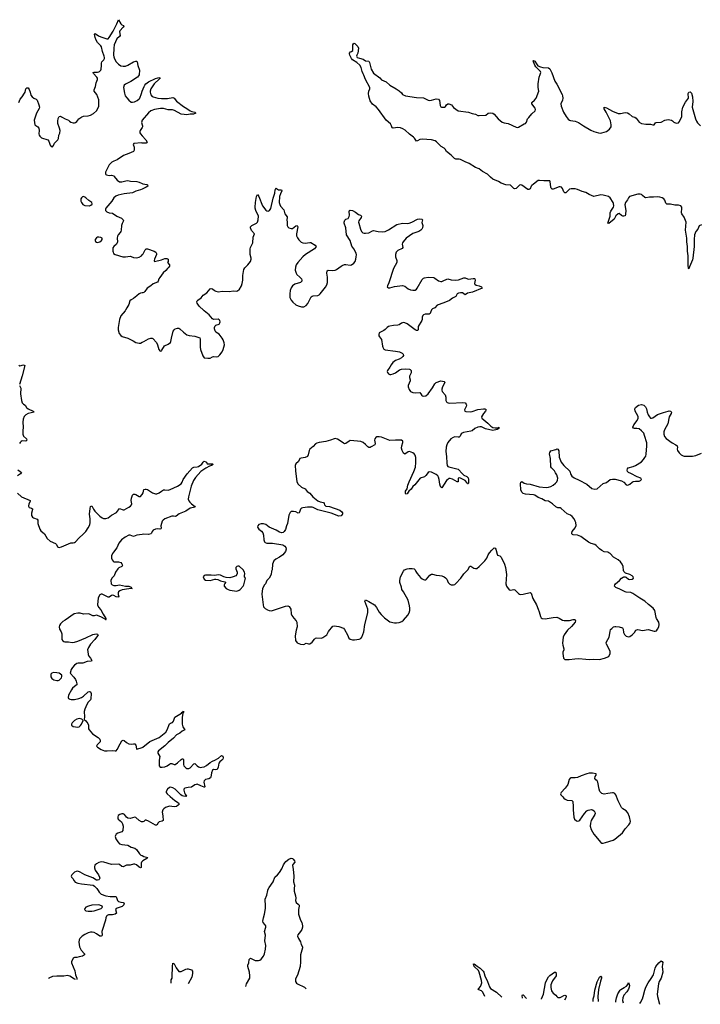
# Model space of a CAD drawing. Header units: inches. Extents: x 1603746 to 1744129, y 385869 to 533836.
# Tile 23 of 105: x 1647887 to 1659627, y 388037 to 405021. Entities that reach past the tile are written whole.
import ezdxf

# ---------------------------------------------------------------- set-up
doc = ezdxf.new("R2010")
doc.units = ezdxf.units.IN
doc.header["$MEASUREMENT"] = 0
for name, color, linetype in [('B6348', 7, 'Continuous'), ('B6349', 7, 'Continuous'), ('B6358', 7, 'Continuous'), ('B6359', 7, 'Continuous'), ('B6440', 7, 'Continuous'), ('B6450', 7, 'Continuous')]:
    doc.layers.add(name, color=color, linetype=linetype)

msp = doc.modelspace()

# ---------------------------------------------------------------- linework, layer by layer
at = {"layer": 'B6348', "color": 6, "elevation": 300}
for points in [[(1649238, 390000), (1649257, 389970), (1649294, 389934), (1649370, 389909), (1649450, 389898), (1649537, 389897), (1649550, 389890), (1649559, 389879), (1649574, 389830), (1649590, 389812), (1649630, 389799), (1649674, 389794), (1649685, 389785), (1649690, 389770), (1649683, 389750), (1649655, 389725), (1649552, 389688), (1649539, 389670), (1649557, 389610), (1649536, 389590), (1649490, 389581), (1649418, 389582), (1649395, 389570), (1649383, 389557), (1649373, 389530), (1649367, 389490), (1649307, 389310), (1649303, 389290), (1649309, 389231), (1649303, 389217), (1649290, 389210), (1649270, 389214), (1649213, 389253), (1649170, 389276), (1649138, 389282), (1649110, 389281), (1649070, 389271), (1649010, 389240), (1648963, 389210), (1648926, 389170), (1648915, 389150), (1648908, 389110), (1648920, 389030), (1648949, 388970), (1649002, 388910), (1649005, 388890), (1648970, 388870), (1648910, 388854), (1648874, 388846), (1648830, 388845), (1648819, 388841), (1648807, 388830), (1648782, 388770), (1648780, 388750), (1648836, 388616), (1648847, 388547), (1648870, 388490), (1648874, 388466), (1648873, 388463)], [(1648850, 388464), (1648830, 388472), (1648750, 388521), (1648710, 388531), (1648650, 388522), (1648530, 388523), (1648450, 388514), (1648391, 388489), (1648381, 388479)]]:
    msp.add_lwpolyline(points, dxfattribs=at)
msp.add_lwpolyline([(1649250, 389752), (1649130, 389745), (1649071, 389730), (1649029, 389711), (1649010, 389690), (1649006, 389670), (1649030, 389650), (1649065, 389645), (1649130, 389642), (1649170, 389649), (1649294, 389690), (1649315, 389710), (1649307, 389730), (1649270, 389747)], close=True, dxfattribs=at)
at = {"layer": 'B6349', "color": 6}
for points, elevation in [([(1649704, 400000), (1649634, 399910), (1649611, 399850), (1649587, 399710), (1649587, 399670), (1649602, 399610), (1649630, 399576), (1649657, 399557), (1649751, 399530), (1649844, 399484), (1649890, 399453), (1649950, 399439), (1649970, 399443), (1650000, 399457)], 400), ([(1647870, 399060), (1647890, 399053), (1647950, 399065), (1647964, 399064), (1647974, 399054), (1647930, 398877), (1647882, 398730)], 300), ([(1647884, 398710), (1647905, 398665), (1647902, 398570), (1647918, 398450), (1647932, 398412), (1647950, 398391), (1647981, 398370), (1648002, 398330), (1648031, 398311), (1648119, 398270), (1648138, 398250), (1648034, 398226), (1647995, 398205), (1647964, 398176), (1647948, 398132), (1647943, 398077), (1647945, 397990), (1647939, 397930), (1647939, 397870), (1647950, 397837), (1648004, 397790), (1648008, 397770), (1647990, 397753), (1647930, 397754), (1647910, 397746), (1647894, 397730), (1647886, 397710)], 300), ([(1647856, 397256), (1647896, 397230), (1647915, 397210), (1647901, 397190), (1647847, 397153)], 300), ([(1647850, 396855), (1647918, 396790), (1648070, 396730), (1648066, 396710), (1648045, 396670), (1648039, 396630), (1648049, 396609), (1648090, 396597), (1648105, 396585), (1648109, 396570), (1648088, 396510), (1648090, 396470), (1648110, 396440), (1648127, 396427), (1648190, 396408), (1648200, 396390), (1648202, 396330), (1648234, 396230), (1648250, 396204), (1648314, 396154), (1648359, 396070), (1648410, 396024), (1648507, 395987), (1648524, 395970), (1648541, 395930), (1648550, 395920), (1648570, 395916), (1648610, 395928), (1648770, 395997), (1648810, 395996), (1648830, 396001), (1648850, 396014), (1648904, 396076), (1648987, 396150), (1649025, 396190), (1649070, 396257), (1649094, 396310), (1649105, 396350), (1649104, 396410), (1649093, 396490), (1649103, 396590), (1649110, 396624), (1649130, 396633), (1649157, 396577), (1649183, 396543), (1649270, 396459), (1649310, 396427), (1649330, 396419), (1649370, 396416), (1649410, 396428), (1649468, 396472), (1649557, 396523), (1649610, 396588), (1649670, 396567), (1649690, 396569), (1649770, 396610), (1649797, 396630), (1649816, 396650), (1649823, 396670), (1649812, 396730), (1649816, 396770), (1649830, 396817), (1649850, 396837), (1649870, 396836), (1649888, 396830), (1649950, 396796), (1649970, 396799), (1649996, 396824), (1650000, 396831)], 300), ([(1650000, 396142), (1649910, 396132), (1649850, 396108), (1649791, 396131), (1649770, 396130), (1649704, 396096), (1649644, 396050), (1649618, 396022), (1649598, 395990), (1649565, 395910), (1649503, 395837), (1649488, 395812), (1649473, 395770), (1649471, 395730), (1649481, 395701), (1649499, 395679), (1649510, 395672), (1649529, 395669), (1649590, 395670), (1649630, 395657), (1649650, 395636), (1649658, 395610), (1649649, 395590), (1649595, 395565), (1649577, 395550), (1649541, 395490), (1649515, 395430), (1649475, 395390), (1649459, 395350), (1649462, 395290), (1649482, 395270), (1649510, 395262), (1649550, 395262), (1649610, 395272), (1649710, 395247), (1649771, 395251), (1649809, 395230), (1649815, 395215), (1649826, 395210), (1649770, 395206), (1649653, 395187), (1649612, 395170), (1649591, 395150), (1649585, 395135), (1649585, 395105), (1649595, 395070), (1649590, 395059), (1649583, 395057), (1649550, 395063), (1649510, 395086), (1649490, 395092), (1649469, 395090), (1649430, 395058), (1649410, 395057), (1649310, 395113), (1649290, 395114), (1649270, 395102), (1649242, 395050), (1649230, 394930), (1649247, 394890), (1649284, 394844), (1649325, 394765), (1649375, 394690), (1649373, 394673), (1649378, 394670), (1649370, 394669), (1649362, 394682), (1649350, 394684), (1649297, 394717), (1649230, 394746), (1649210, 394749), (1649170, 394737), (1649150, 394735), (1649090, 394765), (1649070, 394770), (1648990, 394768), (1648930, 394784), (1648890, 394784), (1648827, 394770), (1648670, 394661), (1648630, 394639), (1648590, 394600), (1648572, 394570), (1648568, 394550), (1648573, 394510), (1648601, 394461), (1648611, 394430), (1648615, 394330), (1648630, 394308), (1648650, 394294), (1648665, 394290), (1648730, 394289), (1648790, 394277), (1648830, 394284), (1648890, 394299), (1649030, 394359), (1649150, 394415), (1649205, 394425), (1649230, 394419), (1649239, 394410), (1649230, 394390), (1649184, 394330), (1649110, 394250), (1649075, 394190), (1649059, 394150), (1649060, 394120), (1649070, 394070), (1649082, 394042), (1649110, 394010), (1649133, 393970), (1649126, 393954), (1649050, 393948), (1648976, 393924), (1648898, 393922), (1648870, 393915), (1648834, 393886), (1648796, 393844), (1648774, 393810), (1648759, 393750), (1648822, 393682), (1648850, 393640), (1648863, 393610), (1648873, 393567), (1648870, 393550), (1648861, 393539), (1648797, 393490), (1648778, 393462), (1648729, 393370), (1648720, 393330), (1648730, 393310), (1648750, 393298), (1648773, 393293), (1648830, 393294), (1648907, 393310), (1648950, 393327), (1648989, 393350), (1649070, 393426), (1649090, 393434), (1649110, 393428), (1649118, 393398), (1649112, 393308), (1649107, 393290), (1649070, 393248), (1649045, 393210), (1649013, 393130), (1649001, 393090), (1649005, 392995), (1648998, 392950), (1649030, 392925), (1649061, 392881), (1649072, 392850), (1649073, 392790), (1649084, 392770), (1649144, 392704), (1649239, 392639), (1649269, 392610), (1649276, 392596), (1649274, 392566), (1649222, 392510), (1649214, 392490), (1649227, 392470), (1649290, 392430), (1649351, 392411), (1649393, 392407), (1649490, 392416), (1649533, 392407), (1649550, 392412), (1649570, 392434), (1649617, 392530), (1649650, 392579), (1649670, 392594), (1649690, 392585), (1649730, 392552), (1649770, 392530), (1649810, 392526), (1649850, 392532), (1649870, 392530), (1649888, 392508), (1649904, 392444), (1649910, 392438), (1650000, 392469)], 300), ([(1650000, 391184), (1649990, 391186), (1649950, 391209), (1649890, 391260), (1649870, 391267), (1649790, 391243), (1649750, 391245), (1649730, 391263), (1649697, 391310), (1649670, 391321), (1649650, 391322), (1649613, 391313), (1649587, 391293), (1649579, 391270), (1649580, 391250), (1649588, 391230), (1649643, 391183), (1649660, 391150), (1649669, 391109), (1649665, 391035), (1649647, 391013), (1649579, 390990), (1649551, 390969), (1649540, 390950), (1649536, 390930), (1649543, 390890), (1649577, 390837), (1649610, 390807), (1649650, 390792), (1649750, 390780), (1649810, 390749), (1649870, 390730), (1649900, 390710), (1649955, 390630), (1649978, 390610), (1650000, 390601)], 300), ([(1650000, 390502), (1649989, 390491), (1649983, 390470), (1649984, 390410), (1649981, 390399), (1649971, 390390), (1649950, 390400), (1649900, 390440), (1649870, 390452), (1649848, 390452), (1649790, 390439), (1649730, 390436), (1649670, 390410), (1649650, 390414), (1649610, 390446), (1649592, 390452), (1649470, 390450), (1649339, 390490), (1649290, 390493), (1649250, 390483), (1649210, 390462), (1649184, 390436), (1649175, 390410), (1649175, 390390), (1649190, 390350), (1649245, 390270), (1649264, 390230), (1649267, 390210), (1649259, 390190), (1649250, 390182), (1649230, 390176), (1649210, 390180), (1649150, 390218), (1649010, 390273), (1648930, 390319), (1648892, 390332), (1648863, 390330), (1648830, 390315), (1648784, 390270), (1648775, 390250), (1648778, 390230), (1648805, 390205), (1648825, 390165), (1648846, 390146), (1648890, 390128), (1648950, 390114), (1649154, 390094), (1649177, 390077), (1649215, 390035), (1649238, 390000)], 300)]:
    msp.add_lwpolyline(points, dxfattribs=dict(at, elevation=elevation))
at = {"layer": 'B6349', "color": 6, "elevation": 300}
for points in [[(1648470, 393761), (1648440, 393750), (1648426, 393730), (1648422, 393710), (1648424, 393684), (1648439, 393659), (1648475, 393635), (1648530, 393624), (1648550, 393625), (1648570, 393630), (1648608, 393670), (1648616, 393690), (1648612, 393712), (1648590, 393734), (1648567, 393747), (1648530, 393757)], [(1648910, 392966), (1648870, 392956), (1648830, 392930), (1648793, 392890), (1648782, 392870), (1648782, 392850), (1648811, 392829), (1648890, 392816), (1648910, 392822), (1648936, 392844), (1648954, 392870), (1648979, 392930), (1648978, 392938), (1648956, 392956)]]:
    msp.add_lwpolyline(points, close=True, dxfattribs=at)
at = {"layer": 'B6358', "color": 6, "elevation": 300}
for points in [[(1651786, 388346), (1651801, 388390), (1651855, 388490), (1651857, 388530), (1651851, 388591), (1651822, 388690), (1651822, 388710), (1651839, 388750), (1651845, 388810), (1651850, 388818), (1651870, 388831), (1651923, 388803), (1651950, 388795), (1652008, 388792), (1652030, 388799), (1652050, 388816), (1652093, 388870), (1652108, 388910), (1652126, 388990), (1652133, 389050), (1652115, 389130), (1652124, 389230), (1652108, 389290), (1652131, 389370), (1652130, 389390), (1652116, 389416), (1652087, 389450), (1652083, 389470), (1652091, 389530), (1652108, 389590), (1652125, 389690), (1652128, 389730), (1652123, 389850), (1652150, 389917), (1652167, 390000)], [(1652622, 390000), (1652622, 389990), (1652647, 389910), (1652650, 389870), (1652645, 389830), (1652653, 389793), (1652690, 389765), (1652706, 389746), (1652708, 389730), (1652697, 389670), (1652698, 389590), (1652730, 389490), (1652755, 389450), (1652765, 389390), (1652764, 389370), (1652751, 389329), (1652729, 389290), (1652686, 389234), (1652681, 389210), (1652695, 389170), (1652730, 389115), (1652742, 389070), (1652765, 389030), (1652767, 389010), (1652729, 388890), (1652729, 388770), (1652723, 388690), (1652678, 388542), (1652649, 388490), (1652643, 388470), (1652646, 388430), (1652663, 388403), (1652678, 388390), (1652802, 388330), (1652829, 388302)], [(1658582, 388052), (1658598, 388070), (1658627, 388130), (1658642, 388170), (1658670, 388281), (1658690, 388334), (1658730, 388409), (1658780, 388480), (1658817, 388543), (1658850, 388662), (1658862, 388690), (1658910, 388752), (1658950, 388785), (1658970, 388778), (1658978, 388758), (1658968, 388690), (1658978, 388590), (1658950, 388490), (1658918, 388430), (1658904, 388390), (1658883, 388210), (1658886, 388170), (1658925, 388037)], [(1650500, 388401), (1650502, 388458), (1650514, 388490), (1650516, 388510), (1650521, 388690), (1650530, 388746), (1650550, 388735), (1650585, 388665), (1650630, 388603), (1650650, 388600), (1650670, 388605), (1650750, 388644), (1650773, 388647), (1650790, 388647), (1650850, 388631), (1650866, 388610), (1650867, 388567), (1650855, 388505), (1650790, 388388)], [(1655909, 388171), (1655893, 388213), (1655872, 388252), (1655850, 388272), (1655804, 388284), (1655796, 388290), (1655805, 388310), (1655836, 388344), (1655848, 388370), (1655856, 388410), (1655855, 388450), (1655814, 388594), (1655800, 388620), (1655728, 388690), (1655720, 388720), (1655710, 388730), (1655727, 388733), (1655775, 388695), (1655830, 388660), (1655879, 388610), (1655890, 388590), (1655908, 388528), (1655955, 388430), (1655990, 388337), (1656010, 388308), (1656110, 388244), (1656206, 388158)], [(1656886, 388128), (1656887, 388130), (1656920, 388210), (1656959, 388410), (1656972, 388450), (1657009, 388510), (1657030, 388533), (1657110, 388590), (1657133, 388593), (1657143, 388550), (1657138, 388530), (1657079, 388441), (1657060, 388400), (1657051, 388370), (1657048, 388328), (1657060, 388270), (1657070, 388250), (1657090, 388229), (1657132, 388192), (1657150, 388169), (1657170, 388155), (1657190, 388152), (1657210, 388156), (1657234, 388166), (1657270, 388190), (1657290, 388195), (1657307, 388187), (1657312, 388170), (1657306, 388150), (1657282, 388110)], [(1657776, 388088), (1657781, 388130), (1657795, 388185), (1657810, 388279), (1657850, 388427), (1657890, 388505), (1657910, 388524), (1657922, 388510), (1657923, 388490), (1657904, 388436), (1657873, 388290), (1657861, 388170), (1657863, 388084)], [(1658167, 388071), (1658172, 388090), (1658180, 388150), (1658205, 388215), (1658242, 388278), (1658254, 388290), (1658316, 388324), (1658352, 388348), (1658379, 388381), (1658390, 388412), (1658404, 388364), (1658401, 388330), (1658390, 388296), (1658361, 388250), (1658308, 388192), (1658289, 388150), (1658285, 388105), (1658295, 388065)], [(1656560, 388142), (1656552, 388188), (1656561, 388199), (1656570, 388201), (1656626, 388139)]]:
    msp.add_lwpolyline(points, dxfattribs=at)
at = {"layer": 'B6359', "color": 6}
for points, elevation in [([(1650000, 399457), (1650030, 399470), (1650110, 399516), (1650150, 399530), (1650171, 399530), (1650182, 399522), (1650244, 399450), (1650261, 399410), (1650285, 399330), (1650310, 399305), (1650330, 399311), (1650339, 399321), (1650384, 399396), (1650450, 399422), (1650488, 399450), (1650496, 399470), (1650504, 399530), (1650532, 399648), (1650549, 399671), (1650570, 399688), (1650610, 399702), (1650630, 399700), (1650650, 399690), (1650715, 399630), (1650770, 399587), (1650810, 399574), (1650910, 399563), (1650993, 399533), (1651001, 399510), (1651000, 399370), (1651004, 399330), (1651045, 399225), (1651070, 399190), (1651130, 399180), (1651170, 399181), (1651210, 399204), (1651230, 399210), (1651290, 399203), (1651310, 399212), (1651340, 399240), (1651377, 399290), (1651399, 399330), (1651417, 399410), (1651413, 399447), (1651398, 399498), (1651382, 399530), (1651330, 399595), (1651271, 399631), (1651256, 399656), (1651245, 399690), (1651246, 399714), (1651260, 399740), (1651271, 399749), (1651330, 399771), (1651340, 399790), (1651343, 399810), (1651338, 399830), (1651330, 399843), (1651310, 399856), (1651232, 399852), (1651210, 399859), (1651153, 399930), (1651066, 400000)], 400), ([(1654982, 400000), (1654978, 399990), (1654969, 399951), (1654950, 399944), (1654879, 399942), (1654852, 399930), (1654842, 399918), (1654829, 399890), (1654830, 399850), (1654826, 399830), (1654762, 399730), (1654759, 399670), (1654750, 399658), (1654730, 399659), (1654710, 399670), (1654570, 399773), (1654530, 399792), (1654505, 399795), (1654472, 399788), (1654430, 399759), (1654410, 399752), (1654335, 399745), (1654270, 399735), (1654250, 399728), (1654226, 399714), (1654190, 399676), (1654170, 399662), (1654090, 399617), (1654079, 399590), (1654084, 399570), (1654093, 399550), (1654130, 399503), (1654144, 399390), (1654150, 399370), (1654170, 399338), (1654190, 399328), (1654370, 399306), (1654439, 399290), (1654484, 399270), (1654500, 399250), (1654505, 399230), (1654497, 399210), (1654474, 399190), (1654430, 399167), (1654370, 399144), (1654325, 399110), (1654292, 399070), (1654271, 399029), (1654229, 398970), (1654226, 398950), (1654230, 398938), (1654251, 398910), (1654270, 398902), (1654290, 398902), (1654330, 398912), (1654370, 398929), (1654438, 398982), (1654470, 398995), (1654550, 398998), (1654610, 398992), (1654625, 398985), (1654638, 398970), (1654641, 398950), (1654637, 398930), (1654613, 398870), (1654610, 398850), (1654625, 398810), (1654624, 398790), (1654590, 398710), (1654589, 398689), (1654603, 398643), (1654629, 398609), (1654670, 398588), (1654710, 398584), (1654790, 398589), (1654806, 398570), (1654821, 398541), (1654830, 398532), (1654848, 398528), (1654890, 398535), (1654930, 398568), (1655010, 398670), (1655050, 398737), (1655070, 398761), (1655150, 398790), (1655210, 398782), (1655220, 398770), (1655214, 398750), (1655177, 398690), (1655168, 398650), (1655168, 398630), (1655175, 398610), (1655228, 398550), (1655238, 398510), (1655235, 398470), (1655239, 398450), (1655247, 398430), (1655259, 398419), (1655278, 398410), (1655307, 398407), (1655530, 398419), (1655570, 398410), (1655589, 398390), (1655593, 398370), (1655589, 398350), (1655560, 398290), (1655566, 398270), (1655585, 398265), (1655670, 398257), (1655690, 398261), (1655790, 398298), (1655888, 398308), (1655908, 398308), (1655923, 398303), (1655933, 398290), (1655921, 398270), (1655887, 398230), (1655853, 398170), (1655857, 398150), (1655964, 398064), (1656012, 398010), (1656030, 397996), (1656050, 397986), (1656090, 397979), (1656137, 397983), (1656150, 397990), (1656149, 397970), (1656124, 397950), (1656050, 397933), (1655924, 397964), (1655850, 397996), (1655822, 397998), (1655790, 397993), (1655740, 397970), (1655690, 397930), (1655670, 397922), (1655541, 397899), (1655518, 397890), (1655504, 397876), (1655485, 397835), (1655470, 397820), (1655450, 397817), (1655390, 397824), (1655364, 397816), (1655325, 397790), (1655274, 397726), (1655256, 397690), (1655245, 397650), (1655235, 397570), (1655249, 397489), (1655254, 397370), (1655262, 397330), (1655274, 397314), (1655290, 397306), (1655450, 397267), (1655525, 397185), (1655550, 397167), (1655601, 397141), (1655620, 397120), (1655630, 397090), (1655630, 397026), (1655624, 397016), (1655610, 397014), (1655599, 397039), (1655570, 397070), (1655490, 397113), (1655470, 397119), (1655448, 397110), (1655451, 397069), (1655448, 397052), (1655430, 397051), (1655350, 397098), (1655310, 397109), (1655290, 397104), (1655270, 397091), (1655250, 397070), (1655170, 396945), (1655150, 396958), (1655147, 396967), (1655134, 397010), (1655125, 397090), (1655111, 397130), (1655098, 397150), (1655070, 397176), (1655046, 397190), (1654990, 397214), (1654950, 397219), (1654930, 397211), (1654890, 397157), (1654870, 397137), (1654850, 397128), (1654810, 397120), (1654796, 397110), (1654704, 396996), (1654670, 396970), (1654639, 396921), (1654599, 396890), (1654590, 396870), (1654570, 396842), (1654550, 396836), (1654542, 396850), (1654539, 396870), (1654544, 396890), (1654568, 396930), (1654582, 396990), (1654604, 397050), (1654688, 397230), (1654715, 397305), (1654721, 397381), (1654718, 397470), (1654709, 397509), (1654691, 397531), (1654667, 397547), (1654610, 397570), (1654590, 397569), (1654550, 397537), (1654530, 397529), (1654510, 397544), (1654486, 397590), (1654473, 397630), (1654476, 397670), (1654497, 397730), (1654496, 397750), (1654470, 397766), (1654367, 397767), (1654270, 397760), (1654130, 397817), (1654090, 397823), (1654050, 397823), (1654028, 397812), (1654013, 397790), (1654009, 397770), (1654018, 397710), (1654010, 397690), (1653950, 397651), (1653930, 397642), (1653910, 397642), (1653890, 397653), (1653854, 397694), (1653810, 397730), (1653770, 397743), (1653712, 397752), (1653590, 397760), (1653570, 397753), (1653510, 397711), (1653490, 397707), (1653470, 397714), (1653396, 397770), (1653370, 397784), (1653330, 397794), (1653310, 397793), (1653250, 397770), (1653170, 397747), (1653051, 397730), (1653010, 397714), (1652990, 397702), (1652950, 397661), (1652889, 397610), (1652879, 397590), (1652864, 397516), (1652851, 397489), (1652810, 397468), (1652740, 397460), (1652719, 397450), (1652698, 397402), (1652650, 397360), (1652636, 397330), (1652643, 397237), (1652670, 397051), (1652690, 397010), (1652750, 396957), (1652809, 396929), (1652843, 396883), (1652892, 396852), (1652942, 396790), (1653030, 396720), (1653070, 396702), (1653126, 396690), (1653136, 396676), (1653143, 396650), (1653165, 396630), (1653230, 396623), (1653410, 396559), (1653444, 396530), (1653453, 396513), (1653454, 396490), (1653450, 396483), (1653430, 396461), (1653390, 396459), (1653262, 396510), (1653190, 396524), (1653030, 396567), (1652950, 396605), (1652930, 396610), (1652849, 396611), (1652770, 396601), (1652746, 396594), (1652730, 396578), (1652715, 396525), (1652707, 396513), (1652690, 396511), (1652650, 396532), (1652610, 396539), (1652570, 396537), (1652550, 396521), (1652532, 396472), (1652508, 396332), (1652487, 396290), (1652470, 396225), (1652450, 396193), (1652430, 396173), (1652410, 396169), (1652370, 396182), (1652310, 396217), (1652269, 396230), (1652190, 396270), (1652132, 396312), (1652090, 396327), (1652050, 396325), (1652010, 396311), (1651993, 396290), (1651990, 396270), (1652010, 396230), (1652059, 396199), (1652082, 396170), (1652092, 396130), (1652097, 396050), (1652110, 396017), (1652123, 396003), (1652152, 395992), (1652250, 395989), (1652424, 395964), (1652462, 395942), (1652478, 395918), (1652484, 395890), (1652470, 395850), (1652424, 395790), (1652370, 395750), (1652303, 395717), (1652270, 395686), (1652250, 395630), (1652240, 395530), (1652233, 395510), (1652227, 395450), (1652188, 395390), (1652152, 395348), (1652128, 395292), (1652108, 395270), (1652074, 395210), (1652066, 395114), (1652085, 394930), (1652095, 394895), (1652122, 394862), (1652159, 394839), (1652190, 394827), (1652230, 394825), (1652250, 394827), (1652470, 394907), (1652510, 394909), (1652536, 394896), (1652564, 394850), (1652572, 394772), (1652583, 394743), (1652615, 394695), (1652653, 394653), (1652666, 394630), (1652672, 394550), (1652654, 394490), (1652641, 394390), (1652647, 394310), (1652674, 394274), (1652699, 394259), (1652730, 394250), (1652790, 394245), (1652830, 394266), (1652870, 394255), (1652890, 394255), (1652910, 394266), (1652934, 394286), (1652970, 394333), (1652990, 394350), (1653010, 394358), (1653090, 394353), (1653117, 394363), (1653183, 394410), (1653212, 394470), (1653290, 394561), (1653310, 394568), (1653393, 394553), (1653470, 394523), (1653490, 394503), (1653542, 394410), (1653567, 394350), (1653590, 394333), (1653630, 394324), (1653664, 394324), (1653745, 394335), (1653770, 394344), (1653787, 394370), (1653821, 394459), (1653841, 394590), (1653892, 394790), (1653890, 394850), (1653842, 394990), (1653850, 395012), (1653910, 394984), (1654008, 394928), (1654044, 394884), (1654090, 394802), (1654121, 394761), (1654182, 394702), (1654270, 394637), (1654350, 394618), (1654384, 394616), (1654430, 394623), (1654479, 394641), (1654510, 394664), (1654584, 394750), (1654606, 394790), (1654615, 394830), (1654616, 394870), (1654610, 394910), (1654585, 395010), (1654505, 395150), (1654476, 395190), (1654470, 395232), (1654445, 395310), (1654443, 395350), (1654457, 395410), (1654505, 395510), (1654527, 395530), (1654570, 395548), (1654605, 395555), (1654656, 395556), (1654689, 395549), (1654708, 395530), (1654720, 395500), (1654740, 395470), (1654801, 395401), (1654830, 395374), (1654850, 395362), (1654870, 395358), (1654890, 395361), (1654902, 395370), (1654962, 395438), (1654990, 395454), (1655010, 395456), (1655070, 395437), (1655130, 395434), (1655170, 395426), (1655210, 395411), (1655233, 395393), (1655252, 395370), (1655279, 395310), (1655304, 395284), (1655330, 395270), (1655370, 395272), (1655390, 395280), (1655410, 395296), (1655498, 395390), (1655550, 395461), (1655616, 395530), (1655650, 395594), (1655670, 395593), (1655721, 395561), (1655750, 395554), (1655770, 395557), (1655810, 395586), (1655910, 395684), (1655942, 395730), (1655969, 395790), (1655990, 395822), (1656030, 395872), (1656070, 395908), (1656090, 395907), (1656099, 395890), (1656120, 395800), (1656130, 395787), (1656170, 395771), (1656190, 395751), (1656252, 395630), (1656268, 395570), (1656284, 395450), (1656270, 395290), (1656285, 395250), (1656330, 395187), (1656350, 395179), (1656410, 395193), (1656430, 395185), (1656490, 395123), (1656510, 395112), (1656530, 395108), (1656570, 395110), (1656690, 395138), (1656710, 395131), (1656737, 395037), (1656799, 394930), (1656828, 394850), (1656849, 394809), (1656869, 394729), (1656883, 394703), (1656901, 394690), (1656950, 394684), (1657090, 394709), (1657150, 394712), (1657190, 394699), (1657250, 394665), (1657278, 394658), (1657370, 394660), (1657435, 394675), (1657454, 394674), (1657470, 394666), (1657476, 394650), (1657468, 394630), (1657406, 394554), (1657338, 394490), (1657281, 394410), (1657264, 394370), (1657249, 394269), (1657254, 394230), (1657275, 394170), (1657275, 394150), (1657255, 394110), (1657254, 394090), (1657265, 394010), (1657290, 393986), (1657364, 393984), (1657464, 393996), (1657530, 394000), (1657650, 393989), (1657707, 393987), (1657790, 393992), (1657890, 393983), (1657975, 394005), (1658050, 394035), (1658072, 394088), (1658070, 394130), (1658007, 394247), (1658004, 394270), (1658009, 394290), (1658052, 394368), (1658071, 394470), (1658080, 394500), (1658098, 394522), (1658130, 394546), (1658150, 394555), (1658170, 394556), (1658230, 394548), (1658286, 394530), (1658295, 394510), (1658304, 394450), (1658317, 394417), (1658350, 394385), (1658390, 394375), (1658410, 394380), (1658450, 394408), (1658490, 394450), (1658512, 394488), (1658530, 394499), (1658550, 394501), (1658630, 394486), (1658730, 394502), (1658830, 394475), (1658850, 394474), (1658870, 394481), (1658890, 394506), (1658910, 394546), (1658920, 394590), (1658912, 394630), (1658871, 394690), (1658864, 394710), (1658844, 394830), (1658815, 394870), (1658732, 394932), (1658670, 394990), (1658582, 395042), (1658464, 395124), (1658430, 395140), (1658350, 395148), (1658330, 395154), (1658240, 395200), (1658170, 395228), (1658147, 395250), (1658152, 395270), (1658166, 395290), (1658235, 395350), (1658270, 395387), (1658295, 395405), (1658310, 395411), (1658330, 395411), (1658350, 395404), (1658390, 395370), (1658410, 395366), (1658450, 395373), (1658472, 395390), (1658469, 395410), (1658449, 395430), (1658410, 395450), (1658336, 395476), (1658310, 395502), (1658302, 395522), (1658296, 395590), (1658280, 395630), (1658250, 395670), (1658210, 395704), (1658130, 395752), (1658070, 395812), (1658050, 395826), (1658030, 395834), (1657970, 395841), (1657930, 395864), (1657890, 395894), (1657833, 395953), (1657810, 395968), (1657747, 395987), (1657696, 396010), (1657564, 396104), (1657538, 396118), (1657507, 396127), (1657435, 396135), (1657422, 396142), (1657413, 396150), (1657410, 396166), (1657416, 396190), (1657470, 396256), (1657483, 396297), (1657477, 396350), (1657470, 396370), (1657449, 396410), (1657417, 396450), (1657390, 396473), (1657330, 396499), (1657229, 396589), (1657210, 396598), (1657170, 396602), (1657136, 396616), (1657075, 396670), (1657010, 396713), (1656950, 396721), (1656894, 396754), (1656830, 396777), (1656770, 396817), (1656750, 396823), (1656610, 396837), (1656569, 396850), (1656549, 396869), (1656532, 396910), (1656527, 397013), (1656530, 397045), (1656550, 397057), (1656589, 397029), (1656630, 397013), (1656690, 397008), (1656850, 396964), (1656968, 396952), (1657010, 396957), (1657050, 396970), (1657090, 396992), (1657130, 397024), (1657150, 397049), (1657163, 397077), (1657168, 397110), (1657165, 397130), (1657152, 397170), (1657130, 397207), (1657110, 397237), (1657059, 397290), (1657051, 397310), (1657041, 397450), (1657027, 397533), (1657030, 397557), (1657050, 397586), (1657132, 397608), (1657150, 397621), (1657170, 397611), (1657184, 397584), (1657193, 397473), (1657225, 397390), (1657270, 397330), (1657376, 397236), (1657395, 397175), (1657409, 397149), (1657450, 397118), (1657539, 397079), (1657669, 397009), (1657755, 396935), (1657810, 396920), (1657850, 396928), (1657950, 397018), (1658010, 397038), (1658073, 397087), (1658110, 397098), (1658156, 397096), (1658270, 397068), (1658305, 397045), (1658350, 397000), (1658370, 396993), (1658390, 396998), (1658410, 397010), (1658450, 397046), (1658470, 397056), (1658510, 397060), (1658570, 397058), (1658594, 397070), (1658613, 397090), (1658602, 397110), (1658536, 397136), (1658430, 397193), (1658390, 397210), (1658372, 397230), (1658366, 397250), (1658369, 397271), (1658384, 397290), (1658470, 397314), (1658509, 397331), (1658610, 397397), (1658647, 397433), (1658672, 397468), (1658686, 397494), (1658694, 397526), (1658703, 397670), (1658702, 397722), (1658665, 397850), (1658650, 397888), (1658615, 397930), (1658570, 397961), (1658530, 397972), (1658489, 397970), (1658474, 397974), (1658464, 397990), (1658478, 398030), (1658536, 398110), (1658555, 398150), (1658556, 398170), (1658549, 398190), (1658506, 398270), (1658499, 398310), (1658510, 398333), (1658561, 398370), (1658610, 398384), (1658650, 398373), (1658684, 398344), (1658701, 398310), (1658713, 398250), (1658730, 398204), (1658750, 398168), (1658770, 398150), (1658786, 398146), (1658810, 398154), (1658890, 398213), (1658990, 398247), (1659070, 398270), (1659090, 398272), (1659110, 398266), (1659132, 398252), (1659127, 398230), (1659087, 398170), (1659065, 398050), (1659010, 397944), (1658999, 397910), (1658996, 397870), (1659010, 397830), (1659039, 397799), (1659141, 397721), (1659202, 397690), (1659229, 397670), (1659233, 397650), (1659229, 397610), (1659235, 397590), (1659260, 397550), (1659296, 397516), (1659330, 397497), (1659350, 397491), (1659490, 397494), (1659550, 397505), (1659650, 397544)], 400), ([(1650000, 396831), (1650019, 396861), (1650030, 396917), (1650050, 396921), (1650070, 396922), (1650090, 396915), (1650177, 396857), (1650230, 396843), (1650250, 396845), (1650290, 396859), (1650330, 396890), (1650370, 396910), (1650390, 396913), (1650450, 396908), (1650483, 396917), (1650610, 396976), (1650670, 397016), (1650690, 397045), (1650705, 397090), (1650776, 397190), (1650870, 397290), (1650890, 397300), (1650950, 397306), (1650970, 397316), (1651026, 397354), (1651050, 397388), (1651070, 397403), (1651097, 397397), (1651107, 397387), (1651112, 397370), (1651122, 397362), (1651210, 397358), (1651224, 397350), (1651193, 397330), (1651159, 397321), (1651096, 397284), (1651014, 397226), (1650963, 397177), (1650917, 397123), (1650885, 397075), (1650843, 396977), (1650798, 396790), (1650794, 396750), (1650803, 396723), (1650819, 396699), (1650849, 396669), (1650903, 396630), (1650916, 396610), (1650826, 396594), (1650750, 396544), (1650640, 396500), (1650583, 396457), (1650570, 396452), (1650537, 396457), (1650510, 396456), (1650390, 396410), (1650361, 396390), (1650344, 396370), (1650322, 396290), (1650325, 396250), (1650319, 396241), (1650305, 396235), (1650270, 396236), (1650230, 396230), (1650190, 396214), (1650169, 396190), (1650159, 396161), (1650150, 396150), (1650110, 396142), (1650030, 396145), (1650000, 396142)], 300), ([(1650000, 392469), (1650010, 392472), (1650130, 392568), (1650290, 392638), (1650407, 392730), (1650432, 392770), (1650470, 392873), (1650490, 392888), (1650521, 392899), (1650542, 392918), (1650562, 392990), (1650679, 393061), (1650690, 393076), (1650702, 393078), (1650710, 393091), (1650713, 393070), (1650703, 393057), (1650690, 392986), (1650692, 392868), (1650701, 392821), (1650710, 392804), (1650726, 392790), (1650734, 392770), (1650690, 392748), (1650650, 392715), (1650594, 392686), (1650538, 392630), (1650450, 392555), (1650390, 392493), (1650281, 392410), (1650269, 392390), (1650270, 392370), (1650302, 392310), (1650292, 392250), (1650291, 392171), (1650295, 392150), (1650310, 392130), (1650347, 392127), (1650390, 392133), (1650428, 392150), (1650470, 392181), (1650490, 392188), (1650510, 392189), (1650550, 392174), (1650570, 392175), (1650610, 392200), (1650670, 392261), (1650692, 392272), (1650709, 392269), (1650715, 392255), (1650713, 392173), (1650720, 392150), (1650750, 392117), (1650770, 392107), (1650804, 392104), (1650830, 392114), (1650890, 392183), (1650910, 392192), (1650948, 392148), (1650970, 392132), (1651004, 392124), (1651030, 392125), (1651070, 392135), (1651110, 392156), (1651170, 392206), (1651210, 392230), (1651253, 392247), (1651317, 392283), (1651370, 392328), (1651390, 392316), (1651396, 392290), (1651390, 392267), (1651376, 392250), (1651339, 392221), (1651323, 392197), (1651311, 392130), (1651292, 392088), (1651270, 392081), (1651230, 392086), (1651210, 392074), (1651193, 392030), (1651185, 391955), (1651178, 391942), (1651150, 391925), (1651090, 391914), (1651068, 391890), (1651062, 391870), (1651082, 391790), (1651077, 391783), (1651070, 391782), (1651010, 391803), (1650950, 391832), (1650930, 391830), (1650910, 391822), (1650850, 391784), (1650790, 391778), (1650734, 391766), (1650720, 391750), (1650717, 391730), (1650727, 391687), (1650740, 391660), (1650762, 391630), (1650750, 391619), (1650710, 391626), (1650690, 391635), (1650669, 391649), (1650570, 391747), (1650530, 391772), (1650490, 391780), (1650470, 391775), (1650439, 391750), (1650415, 391710), (1650415, 391690), (1650428, 391670), (1650484, 391624), (1650561, 391550), (1650624, 391510), (1650637, 391490), (1650623, 391470), (1650590, 391449), (1650550, 391445), (1650468, 391452), (1650404, 391430), (1650374, 391410), (1650357, 391390), (1650345, 391350), (1650358, 391290), (1650362, 391210), (1650344, 391196), (1650290, 391187), (1650273, 391167), (1650250, 391126), (1650230, 391126), (1650110, 391198), (1650070, 391214), (1650050, 391212), (1650030, 391193), (1650010, 391182), (1650000, 391184)], 300), ([(1650000, 390601), (1650030, 390588), (1650099, 390570), (1650077, 390550), (1650009, 390511), (1650000, 390502)], 300), ([(1652167, 390000), (1652169, 390010), (1652190, 390053), (1652258, 390150), (1652290, 390230), (1652336, 390270), (1652367, 390310), (1652410, 390376), (1652437, 390443), (1652461, 390479), (1652480, 390500), (1652530, 390538), (1652570, 390555), (1652591, 390551), (1652602, 390542), (1652625, 390510), (1652631, 390490), (1652596, 390450), (1652595, 390430), (1652604, 390370), (1652614, 390250), (1652610, 390150), (1652626, 390090), (1652620, 390030), (1652622, 390000)], 300)]:
    msp.add_lwpolyline(points, dxfattribs=dict(at, elevation=elevation))
at = {"layer": 'B6359', "color": 6, "elevation": 400}
for points in [[(1651650, 395596), (1651635, 395590), (1651617, 395570), (1651615, 395550), (1651638, 395490), (1651639, 395470), (1651633, 395450), (1651613, 395427), (1651570, 395410), (1651510, 395396), (1651450, 395398), (1651410, 395411), (1651350, 395441), (1651310, 395447), (1651250, 395436), (1651190, 395442), (1651090, 395439), (1651068, 395432), (1651054, 395410), (1651067, 395370), (1651092, 395352), (1651170, 395349), (1651250, 395372), (1651270, 395372), (1651304, 395364), (1651350, 395341), (1651427, 395327), (1651437, 395317), (1651439, 395310), (1651426, 395294), (1651416, 395270), (1651414, 395250), (1651451, 395210), (1651481, 395190), (1651510, 395181), (1651590, 395168), (1651630, 395166), (1651670, 395178), (1651690, 395192), (1651739, 395250), (1651752, 395272), (1651781, 395390), (1651766, 395410), (1651764, 395430), (1651771, 395470), (1651766, 395490), (1651740, 395530), (1651670, 395594)], [(1657770, 392023), (1657710, 392023), (1657670, 392014), (1657570, 391980), (1657508, 391952), (1657470, 391945), (1657395, 391945), (1657381, 391939), (1657363, 391917), (1657339, 391830), (1657329, 391810), (1657296, 391764), (1657228, 391690), (1657217, 391670), (1657219, 391650), (1657257, 391617), (1657273, 391590), (1657293, 391573), (1657330, 391560), (1657410, 391552), (1657430, 391536), (1657435, 391450), (1657432, 391390), (1657445, 391265), (1657456, 391230), (1657490, 391204), (1657510, 391198), (1657530, 391202), (1657550, 391216), (1657631, 391330), (1657670, 391372), (1657690, 391383), (1657750, 391396), (1657770, 391394), (1657795, 391375), (1657809, 391350), (1657812, 391330), (1657806, 391310), (1657747, 391210), (1657730, 391164), (1657728, 391110), (1657742, 391050), (1657789, 390969), (1657909, 390829), (1657930, 390818), (1657950, 390817), (1657990, 390829), (1658124, 390870), (1658150, 390887), (1658283, 390997), (1658330, 391062), (1658396, 391130), (1658418, 391170), (1658420, 391190), (1658404, 391270), (1658377, 391337), (1658350, 391373), (1658288, 391408), (1658265, 391430), (1658209, 391549), (1658172, 391650), (1658150, 391673), (1658130, 391682), (1658110, 391682), (1658030, 391674), (1657970, 391661), (1657931, 391671), (1657910, 391690), (1657896, 391710), (1657881, 391750), (1657861, 391870), (1657850, 391890), (1657823, 391910), (1657810, 391930), (1657816, 391964), (1657829, 391990), (1657829, 392010)]]:
    msp.add_lwpolyline(points, close=True, dxfattribs=at)
at = {"layer": 'B6440', "color": 6, "elevation": 400}
for points in [[(1647870, 403590), (1647893, 403650), (1647929, 403691), (1647970, 403752), (1647979, 403770), (1647990, 403828), (1648010, 403846), (1648030, 403846), (1648050, 403815), (1648069, 403770), (1648081, 403721), (1648100, 403690), (1648130, 403667), (1648171, 403651), (1648190, 403632), (1648219, 403550), (1648227, 403510), (1648224, 403490), (1648179, 403410), (1648134, 403290), (1648148, 403210), (1648202, 403170), (1648214, 403150), (1648222, 403110), (1648217, 403050), (1648222, 403030), (1648232, 403010), (1648265, 402985), (1648371, 402950), (1648387, 402927), (1648410, 402856), (1648430, 402831), (1648450, 402825), (1648455, 402830), (1648470, 402851), (1648485, 402890), (1648530, 402930), (1648547, 402950), (1648558, 402970), (1648564, 403030), (1648577, 403063), (1648584, 403110), (1648576, 403150), (1648546, 403230), (1648543, 403270), (1648550, 403316), (1648570, 403350), (1648590, 403355), (1648610, 403348), (1648670, 403313), (1648727, 403287), (1648744, 403270), (1648770, 403255), (1648810, 403242), (1648830, 403240), (1648850, 403245), (1648870, 403263), (1648908, 403312), (1648957, 403343), (1648990, 403356), (1649070, 403364), (1649110, 403375), (1649157, 403403), (1649210, 403447), (1649237, 403490), (1649250, 403530), (1649250, 403638), (1649215, 403730), (1649171, 403790), (1649170, 403810), (1649194, 403870), (1649204, 403930), (1649230, 403990), (1649227, 404010), (1649216, 404030), (1649159, 404090), (1649155, 404110), (1649170, 404117), (1649230, 404117), (1649250, 404122), (1649266, 404130), (1649285, 404150), (1649292, 404170), (1649298, 404230), (1649295, 404270), (1649305, 404295), (1649340, 404330), (1649347, 404350), (1649347, 404370), (1649345, 404390), (1649313, 404470), (1649297, 404550), (1649285, 404570), (1649227, 404630), (1649204, 404670), (1649186, 404714), (1649179, 404770), (1649190, 404781), (1649245, 404745), (1649285, 404725), (1649390, 404689), (1649410, 404693), (1649430, 404713), (1649498, 404822), (1649562, 404950), (1649590, 405021), (1649630, 404950), (1649650, 404932), (1649680, 404920), (1649684, 404910), (1649671, 404890), (1649614, 404830), (1649608, 404810), (1649622, 404750), (1649607, 404730), (1649564, 404690), (1649519, 404590), (1649509, 404530), (1649506, 404410), (1649510, 404382), (1649524, 404344), (1649553, 404293), (1649590, 404254), (1649630, 404227), (1649670, 404217), (1649710, 404222), (1649750, 404234), (1649850, 404293), (1649890, 404307), (1649904, 404304), (1649912, 404292), (1649924, 404230), (1649953, 404150), (1649945, 404070), (1649938, 404050), (1649919, 404030), (1649804, 403956), (1649709, 403911), (1649688, 403890), (1649677, 403850), (1649693, 403753), (1649708, 403710), (1649734, 403674), (1649770, 403630), (1649810, 403597), (1649830, 403596), (1649866, 403606), (1649913, 403627), (1649947, 403653), (1649958, 403670), (1649985, 403750), (1650000, 403786)], [(1650000, 403286), (1649987, 403250), (1650000, 403208)], [(1650000, 403164), (1649967, 403110), (1649960, 403090), (1649960, 403070), (1649968, 403050), (1650000, 403016)], [(1650000, 402893), (1649990, 402894), (1649854, 402886), (1649843, 402870), (1649861, 402821), (1649864, 402790), (1649862, 402770), (1649852, 402748), (1649770, 402710), (1649679, 402681), (1649570, 402601), (1649510, 402580), (1649478, 402562), (1649430, 402519), (1649364, 402390), (1649364, 402364), (1649373, 402350), (1649384, 402344), (1649430, 402336), (1649470, 402339), (1649508, 402328), (1649519, 402319), (1649570, 402252), (1649610, 402226), (1649650, 402225), (1649717, 402243), (1649750, 402247), (1649796, 402236), (1649909, 402229), (1649950, 402220), (1650000, 402197)], [(1650000, 402098), (1649970, 402084), (1649890, 402062), (1649830, 402035), (1649690, 402019), (1649587, 401993), (1649545, 401975), (1649510, 401950), (1649474, 401890), (1649372, 401770), (1649366, 401750), (1649369, 401730), (1649390, 401706), (1649430, 401690), (1649490, 401683), (1649561, 401630), (1649640, 401600), (1649674, 401570), (1649675, 401550), (1649653, 401507), (1649640, 401470), (1649637, 401390), (1649632, 401370), (1649619, 401350), (1649583, 401310), (1649573, 401287), (1649567, 401250), (1649571, 401190), (1649569, 401170), (1649555, 401150), (1649510, 401111), (1649496, 401084), (1649493, 401030), (1649497, 401010), (1649507, 400990), (1649533, 400973), (1649663, 400930), (1649710, 400929), (1649790, 400940), (1649810, 400938), (1649850, 400921), (1649910, 400916), (1649950, 400926), (1649990, 400950), (1650000, 400963)], [(1650000, 400307), (1649970, 400304), (1649947, 400293), (1649910, 400256), (1649851, 400210), (1649810, 400189), (1649787, 400170), (1649768, 400110), (1649735, 400050), (1649712, 400010), (1649704, 400000)]]:
    msp.add_lwpolyline(points, dxfattribs=at)
for points in [[(1648990, 401970), (1648970, 401967), (1648950, 401950), (1648943, 401930), (1648944, 401890), (1648950, 401867), (1648973, 401833), (1649010, 401814), (1649090, 401813), (1649110, 401819), (1649129, 401830), (1649136, 401844), (1649129, 401870), (1649081, 401901), (1649030, 401950), (1649010, 401962)], [(1649250, 401271), (1649230, 401267), (1649210, 401256), (1649190, 401230), (1649186, 401210), (1649195, 401195), (1649210, 401184), (1649230, 401179), (1649270, 401188), (1649297, 401210), (1649309, 401230), (1649309, 401250), (1649284, 401264)]]:
    msp.add_lwpolyline(points, close=True, dxfattribs=at)
at = {"layer": 'B6450', "color": 6, "elevation": 400}
for points in [[(1659650, 401485), (1659610, 401467), (1659583, 401410), (1659550, 401368), (1659526, 401310), (1659519, 401230), (1659520, 401110), (1659497, 400910), (1659490, 400877), (1659441, 400759), (1659430, 400721), (1659423, 400730), (1659417, 400790), (1659419, 400950), (1659405, 401030), (1659406, 401110), (1659396, 401190), (1659395, 401250), (1659370, 401390), (1659381, 401530), (1659350, 401616), (1659306, 401670), (1659303, 401690), (1659310, 401770), (1659307, 401790), (1659290, 401810), (1659250, 401821), (1659190, 401821), (1659110, 401837), (1659050, 401840), (1659034, 401854), (1659015, 401910), (1659000, 401930), (1658970, 401949), (1658930, 401962), (1658890, 401967), (1658822, 401958), (1658750, 401957), (1658690, 401946), (1658670, 401953), (1658631, 401990), (1658610, 402003), (1658590, 402012), (1658550, 402010), (1658407, 401970), (1658387, 401950), (1658369, 401911), (1658335, 401870), (1658323, 401830), (1658340, 401730), (1658336, 401664), (1658330, 401637), (1658310, 401630), (1658290, 401632), (1658270, 401642), (1658230, 401677), (1658210, 401672), (1658170, 401636), (1658139, 401581), (1658049, 401508), (1658034, 401514), (1658072, 401630), (1658070, 401690), (1658081, 401719), (1658130, 401790), (1658133, 401810), (1658131, 401850), (1658124, 401870), (1658074, 401950), (1658044, 401970), (1657950, 401995), (1657910, 402000), (1657790, 401971), (1657708, 402008), (1657650, 402042), (1657590, 402056), (1657510, 402092), (1657470, 402102), (1657399, 402101), (1657370, 402095), (1657310, 402037), (1657290, 402034), (1657271, 402051), (1657250, 402112), (1657230, 402134), (1657210, 402140), (1657190, 402137), (1657090, 402095), (1657070, 402098), (1657056, 402116), (1657050, 402133), (1657039, 402230), (1657030, 402239), (1657010, 402244), (1656930, 402240), (1656851, 402249), (1656830, 402245), (1656750, 402182), (1656718, 402162), (1656709, 402151), (1656690, 402103), (1656670, 402090), (1656650, 402090), (1656550, 402168), (1656530, 402175), (1656510, 402168), (1656450, 402110), (1656430, 402104), (1656410, 402112), (1656350, 402164), (1656270, 402170), (1656190, 402202), (1656144, 402230), (1656050, 402273), (1656006, 402306), (1655954, 402354), (1655870, 402402), (1655810, 402449), (1655750, 402473), (1655639, 402539), (1655570, 402570), (1655492, 402612), (1655470, 402616), (1655410, 402617), (1655385, 402625), (1655330, 402682), (1655246, 402750), (1655226, 402786), (1655210, 402805), (1655156, 402836), (1655076, 402916), (1655053, 402933), (1654990, 402951), (1654830, 402959), (1654786, 402954), (1654750, 402933), (1654730, 402928), (1654697, 402977), (1654677, 402997), (1654610, 403045), (1654535, 403115), (1654498, 403138), (1654454, 403154), (1654410, 403162), (1654330, 403148), (1654314, 403154), (1654303, 403190), (1654283, 403223), (1654206, 403290), (1654074, 403474), (1654035, 403515), (1653970, 403566), (1653930, 403620), (1653910, 403700), (1653906, 403750), (1653910, 403786), (1653925, 403830), (1653924, 403850), (1653850, 403990), (1653825, 404065), (1653810, 404087), (1653792, 404130), (1653777, 404197), (1653756, 404236), (1653702, 404282), (1653630, 404330), (1653612, 404350), (1653579, 404410), (1653573, 404430), (1653574, 404446), (1653594, 404466), (1653610, 404471), (1653631, 404489), (1653636, 404510), (1653632, 404568), (1653636, 404590), (1653650, 404618), (1653670, 404612), (1653719, 404559), (1653729, 404530), (1653719, 404441), (1653703, 404410), (1653699, 404390), (1653706, 404366), (1653750, 404358), (1653810, 404339), (1653854, 404314), (1653910, 404306), (1653921, 404281), (1653947, 404170), (1653990, 404100), (1654099, 404019), (1654130, 403983), (1654210, 403951), (1654271, 403890), (1654382, 403830), (1654434, 403794), (1654470, 403762), (1654492, 403730), (1654542, 403710), (1654730, 403678), (1654850, 403674), (1654930, 403631), (1654950, 403626), (1654990, 403631), (1655070, 403657), (1655110, 403651), (1655127, 403627), (1655140, 403540), (1655150, 403518), (1655162, 403510), (1655215, 403510), (1655230, 403521), (1655250, 403551), (1655269, 403570), (1655290, 403571), (1655334, 403554), (1655370, 403507), (1655450, 403448), (1655630, 403424), (1655690, 403404), (1655750, 403390), (1655791, 403371), (1655810, 403368), (1655925, 403375), (1655970, 403411), (1656013, 403413), (1656048, 403408), (1656070, 403391), (1656139, 403310), (1656210, 403256), (1656243, 403243), (1656310, 403228), (1656450, 403165), (1656470, 403162), (1656490, 403167), (1656590, 403226), (1656610, 403231), (1656626, 403254), (1656646, 403310), (1656670, 403332), (1656722, 403398), (1656780, 403450), (1656786, 403470), (1656776, 403496), (1656719, 403570), (1656720, 403580), (1656722, 403590), (1656766, 403634), (1656794, 403670), (1656842, 403790), (1656830, 403850), (1656830, 403914), (1656849, 404030), (1656867, 404073), (1656875, 404110), (1656869, 404130), (1656861, 404141), (1656789, 404210), (1656770, 404235), (1656747, 404293), (1656743, 404310), (1656750, 404317), (1656770, 404306), (1656799, 404259), (1656826, 404226), (1656870, 404207), (1656910, 404196), (1657010, 404191), (1657030, 404171), (1657067, 404107), (1657118, 403958), (1657150, 403907), (1657245, 403730), (1657252, 403708), (1657253, 403667), (1657249, 403630), (1657221, 403570), (1657224, 403530), (1657266, 403426), (1657314, 403350), (1657350, 403303), (1657370, 403288), (1657390, 403280), (1657470, 403269), (1657525, 403250), (1657611, 403191), (1657737, 403117), (1657790, 403093), (1657870, 403068), (1657904, 403064), (1657930, 403067), (1658009, 403091), (1658063, 403130), (1658089, 403171), (1658091, 403210), (1658076, 403276), (1658004, 403424), (1657970, 403483), (1657967, 403493), (1657970, 403511), (1658010, 403501), (1658110, 403441), (1658210, 403403), (1658250, 403402), (1658330, 403422), (1658370, 403414), (1658397, 403397), (1658450, 403350), (1658497, 403337), (1658522, 403322), (1658570, 403255), (1658610, 403230), (1658690, 403219), (1658770, 403218), (1658810, 403205), (1658830, 403207), (1658856, 403244), (1658866, 403250), (1658950, 403256), (1659013, 403290), (1659070, 403300), (1659130, 403288), (1659150, 403277), (1659173, 403253), (1659210, 403234), (1659250, 403239), (1659270, 403267), (1659307, 403350), (1659310, 403430), (1659326, 403510), (1659370, 403599), (1659425, 403670), (1659418, 403750), (1659430, 403773), (1659450, 403779), (1659474, 403754), (1659495, 403690), (1659500, 403610), (1659484, 403510), (1659542, 403310), (1659559, 403270), (1659581, 403241), (1659630, 403192)], [(1650000, 403786), (1650034, 403866), (1650047, 403893), (1650064, 403916), (1650110, 403950), (1650230, 404007), (1650270, 404020), (1650302, 404022), (1650310, 404010), (1650297, 404003), (1650206, 403914), (1650146, 403830), (1650135, 403790), (1650137, 403770), (1650150, 403724), (1650170, 403696), (1650188, 403688), (1650269, 403669), (1650330, 403660), (1650436, 403664), (1650530, 403676), (1650550, 403670), (1650594, 403614), (1650710, 403525), (1650770, 403490), (1650830, 403446), (1650856, 403436), (1650905, 403425), (1650927, 403410), (1650882, 403390), (1650830, 403389), (1650770, 403381), (1650723, 403383), (1650670, 403394), (1650557, 403457), (1650524, 403464), (1650448, 403468), (1650370, 403490), (1650313, 403487), (1650210, 403472), (1650150, 403447), (1650110, 403417), (1650002, 403290), (1650000, 403286)], [(1650000, 403208), (1650005, 403190), (1650004, 403170), (1650000, 403164)], [(1650000, 403016), (1650064, 402950), (1650088, 402910), (1650082, 402898), (1650070, 402890), (1650000, 402893)], [(1650000, 402197), (1650010, 402192), (1650080, 402180), (1650094, 402170), (1650095, 402150), (1650070, 402130), (1650000, 402098)], [(1651066, 400000), (1651063, 400003), (1650980, 400080), (1650949, 400129), (1650944, 400156), (1650948, 400170), (1650958, 400182), (1651018, 400222), (1651053, 400270), (1651116, 400310), (1651170, 400378), (1651190, 400383), (1651210, 400376), (1651248, 400348), (1651270, 400337), (1651310, 400328), (1651383, 400337), (1651505, 400335), (1651570, 400343), (1651630, 400340), (1651650, 400349), (1651670, 400364), (1651711, 400430), (1651726, 400470), (1651738, 400530), (1651733, 400610), (1651753, 400710), (1651770, 400738), (1651822, 400790), (1651866, 400850), (1651880, 400890), (1651879, 400910), (1651862, 400970), (1651864, 401070), (1651868, 401090), (1651907, 401173), (1651916, 401270), (1651935, 401330), (1651884, 401384), (1651868, 401430), (1651870, 401450), (1651891, 401469), (1651971, 401510), (1651991, 401530), (1652002, 401570), (1652005, 401630), (1651960, 401730), (1651949, 401770), (1651949, 401790), (1651953, 401870), (1651970, 401971), (1651990, 402004), (1652011, 401970), (1652075, 401810), (1652130, 401736), (1652150, 401722), (1652170, 401717), (1652193, 401727), (1652210, 401749), (1652216, 401764), (1652257, 401943), (1652285, 402030), (1652295, 402085), (1652310, 402122), (1652318, 402110), (1652349, 402089), (1652390, 402089), (1652405, 402085), (1652408, 402070), (1652383, 402017), (1652369, 401971), (1652364, 401870), (1652373, 401833), (1652386, 401806), (1652441, 401741), (1652462, 401670), (1652498, 401618), (1652501, 401610), (1652495, 401570), (1652502, 401530), (1652503, 401470), (1652510, 401450), (1652531, 401430), (1652570, 401419), (1652590, 401422), (1652650, 401464), (1652673, 401473), (1652681, 401461), (1652682, 401450), (1652664, 401330), (1652663, 401290), (1652676, 401256), (1652702, 401222), (1652744, 401184), (1652770, 401172), (1652810, 401169), (1652890, 401180), (1652910, 401177), (1652985, 401130), (1652999, 401110), (1652992, 401090), (1652970, 401070), (1652817, 400970), (1652770, 400930), (1652682, 400830), (1652658, 400790), (1652644, 400750), (1652641, 400701), (1652653, 400650), (1652670, 400625), (1652720, 400580), (1652745, 400550), (1652755, 400530), (1652752, 400510), (1652730, 400490), (1652630, 400459), (1652590, 400430), (1652567, 400393), (1652553, 400350), (1652546, 400290), (1652549, 400230), (1652570, 400185), (1652600, 400150), (1652650, 400104), (1652690, 400083), (1652750, 400070), (1652790, 400070), (1652830, 400090), (1652856, 400124), (1652906, 400230), (1652917, 400243), (1652930, 400253), (1652950, 400257), (1653030, 400264), (1653050, 400276), (1653070, 400295), (1653161, 400410), (1653185, 400450), (1653195, 400485), (1653197, 400577), (1653185, 400650), (1653192, 400690), (1653210, 400703), (1653290, 400696), (1653330, 400703), (1653350, 400712), (1653430, 400772), (1653450, 400783), (1653490, 400796), (1653510, 400798), (1653590, 400789), (1653610, 400794), (1653650, 400819), (1653674, 400850), (1653687, 400890), (1653693, 400930), (1653695, 400965), (1653690, 400996), (1653653, 401070), (1653615, 401115), (1653587, 401210), (1653525, 401310), (1653512, 401430), (1653483, 401510), (1653483, 401530), (1653496, 401564), (1653510, 401578), (1653550, 401593), (1653570, 401625), (1653573, 401650), (1653570, 401710), (1653578, 401730), (1653590, 401736), (1653630, 401730), (1653680, 401700), (1653730, 401661), (1653767, 401647), (1653778, 401638), (1653782, 401630), (1653777, 401610), (1653737, 401550), (1653733, 401530), (1653736, 401510), (1653765, 401410), (1653782, 401370), (1653806, 401346), (1653830, 401338), (1653850, 401336), (1653910, 401346), (1653970, 401377), (1653990, 401382), (1654070, 401365), (1654150, 401360), (1654190, 401365), (1654250, 401396), (1654390, 401486), (1654490, 401514), (1654570, 401506), (1654604, 401510), (1654650, 401528), (1654750, 401579), (1654786, 401586), (1654823, 401583), (1654833, 401570), (1654825, 401525), (1654839, 401470), (1654834, 401430), (1654824, 401410), (1654805, 401390), (1654772, 401370), (1654667, 401333), (1654553, 401250), (1654501, 401190), (1654490, 401170), (1654486, 401150), (1654496, 401090), (1654487, 401073), (1654410, 401038), (1654382, 401010), (1654370, 400970), (1654369, 400930), (1654392, 400870), (1654395, 400850), (1654392, 400830), (1654333, 400730), (1654256, 400484), (1654231, 400430), (1654227, 400410), (1654230, 400405), (1654250, 400395), (1654270, 400393), (1654350, 400419), (1654490, 400436), (1654530, 400424), (1654590, 400381), (1654630, 400362), (1654670, 400353), (1654710, 400358), (1654730, 400370), (1654745, 400390), (1654830, 400538), (1654850, 400562), (1654870, 400571), (1654930, 400577), (1655032, 400572), (1655050, 400564), (1655110, 400515), (1655150, 400506), (1655170, 400507), (1655190, 400514), (1655252, 400548), (1655270, 400549), (1655332, 400532), (1655410, 400526), (1655454, 400534), (1655550, 400567), (1655570, 400568), (1655610, 400550), (1655630, 400546), (1655710, 400558), (1655730, 400557), (1655738, 400550), (1655741, 400530), (1655732, 400472), (1655738, 400458), (1655763, 400443), (1655813, 400430), (1655850, 400412), (1655864, 400390), (1655698, 400322), (1655610, 400306), (1655570, 400275), (1655527, 400310), (1655491, 400311), (1655456, 400304), (1655434, 400290), (1655411, 400249), (1655350, 400219), (1655301, 400179), (1655204, 400136), (1655090, 400097), (1655050, 400050), (1655010, 400034), (1654990, 400018), (1654982, 400000)], [(1650000, 400963), (1650016, 400984), (1650050, 401049), (1650070, 401067), (1650090, 401069), (1650207, 401027), (1650236, 401010), (1650241, 401001), (1650246, 400990), (1650244, 400970), (1650210, 400888), (1650205, 400870), (1650210, 400852), (1650330, 400881), (1650390, 400903), (1650423, 400903), (1650448, 400890), (1650448, 400852), (1650437, 400830), (1650472, 400790), (1650472, 400770), (1650458, 400750), (1650435, 400730), (1650406, 400694), (1650363, 400657), (1650304, 400576), (1650286, 400550), (1650277, 400510), (1650265, 400495), (1650190, 400463), (1650150, 400430), (1650086, 400390), (1650048, 400332), (1650030, 400316), (1650011, 400309), (1650000, 400307)]]:
    msp.add_lwpolyline(points, dxfattribs=at)

doc.saveas('drawing.dxf')
